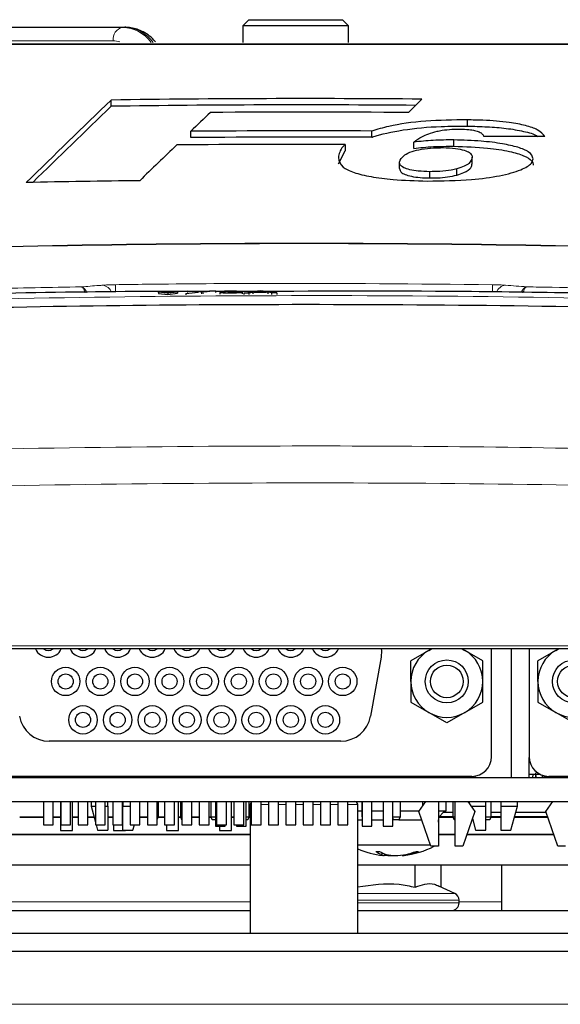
# Paper-space layout 'Blatt5' of a CAD drawing. Header units: millimetres. Extents: x 5 to 418, y 2 to 292.
# Tile 14 of 20: x 255 to 273, y 229 to 262. Entities that reach past the tile are written whole.
import ezdxf

# ---------------------------------------------------------------- set-up
doc = ezdxf.new("R2010")
doc.units = ezdxf.units.MM

psp = doc.layouts.new('Blatt5')

# ---------------------------------------------------------------- linework, layer by layer
at = {"color": 7, "linetype": 'Continuous', "lineweight": 25}
for p, q in [((262.8264, 261.5396), (262.6264, 261.3396)), ((262.8264, 261.5396), (265.9264, 261.5396)), ((266.1264, 261.3396), (265.9264, 261.5396)), ((241.7019, 261.2896), (258.6578, 261.2896)), ((258.6578, 261.2896), (258.7285, 261.2896)), ((262.6264, 261.3396), (262.6264, 260.7896)), ((266.1264, 261.3396), (262.6264, 261.3396)), ((266.1264, 260.7896), (266.1264, 261.3396)), ((258.2735, 258.6777), (258.2735, 258.8847)), ((268.1033, 258.4702), (268.544, 258.9132)), ((270.0527, 258.0206), (270.0527, 258.2277)), ((260.9077, 257.6425), (260.9077, 257.8495)), ((266.889, 257.6525), (266.889, 257.8596)), ((268.2813, 257.2856), (268.2813, 257.4927)), ((269.6064, 257.3558), (269.6064, 257.5629)), ((265.7873, 256.7732), (266.0126, 257.2095)), ((266.0126, 257.4165), (266.0126, 257.2095)), ((267.8066, 256.6254), (267.8066, 256.8325)), ((270.2104, 256.7855), (270.2104, 256.9926)), ((268.8057, 256.3076), (268.8057, 256.5147)), ((269.7041, 256.405), (269.7041, 256.6121)), ((260.4696, 252.5457), (259.8346, 252.5426)), ((259.8346, 252.5426), (260.1523, 252.5076)), ((259.8346, 252.5426), (259.8348, 252.4927)), ((259.8348, 252.4927), (260.1525, 252.4577)), ((260.1523, 252.5076), (260.4696, 252.5457)), ((260.1523, 252.5076), (260.1525, 252.4577)), ((260.1525, 252.4577), (260.4699, 252.4958)), ((260.4696, 252.5457), (260.4699, 252.4958)), ((260.7417, 252.4922), (261.1666, 252.5354)), ((260.7417, 252.4922), (260.742, 252.4423)), ((260.8003, 252.5689), (260.9957, 252.5698)), ((261.1666, 252.5354), (260.8003, 252.5689)), ((260.8003, 252.5689), (260.8006, 252.519)), ((261.4316, 252.5517), (260.9522, 252.5518)), ((260.9957, 252.5698), (261.1964, 252.5515)), ((261.2657, 252.5263), (261.2659, 252.4777)), ((261.3312, 252.5521), (261.531, 252.5724)), ((261.7292, 252.5734), (261.3633, 252.5362)), ((261.531, 252.5724), (261.7292, 252.5734)), ((261.7292, 252.5734), (261.7294, 252.5254)), ((262.1529, 252.5517), (261.7293, 252.5517)), ((261.87, 252.5182), (262.0174, 252.5199)), ((261.87, 252.5182), (261.8702, 252.4705)), ((262.032, 252.5543), (261.8845, 252.5546)), ((261.8845, 252.5546), (261.8847, 252.5184)), ((262.032, 252.5543), (262.0322, 252.5066)), ((262.1486, 252.5353), (262.1638, 252.5442)), ((262.1486, 252.5353), (262.1489, 252.4877)), ((262.244, 252.5368), (262.2441, 252.5128)), ((262.6071, 252.5243), (262.6074, 252.4766)), ((262.6563, 252.5015), (263.1125, 252.5802)), ((262.8284, 252.5023), (262.6563, 252.5015)), ((262.6563, 252.5015), (262.6565, 252.4537)), ((262.9591, 252.5265), (262.8284, 252.5023)), ((262.8284, 252.5023), (262.8286, 252.4544)), ((263.4493, 252.5289), (262.9591, 252.5265)), ((262.9591, 252.5265), (262.9593, 252.4784)), ((263.1255, 252.5573), (263.0079, 252.5356)), ((263.0079, 252.5356), (263.4005, 252.5375)), ((263.1125, 252.5802), (263.2954, 252.5811)), ((263.1255, 252.5573), (263.1256, 252.5361)), ((263.204, 252.5718), (263.2042, 252.5365)), ((263.4005, 252.5375), (263.2886, 252.557)), ((263.2954, 252.5811), (263.7524, 252.5069)), ((263.4493, 252.5289), (263.4496, 252.4799)), ((263.5803, 252.506), (263.4493, 252.5289)), ((263.7524, 252.5069), (263.5803, 252.506)), ((263.5803, 252.506), (263.5805, 252.4566)), ((263.7524, 252.5069), (263.7526, 252.457)), ((287.5958, 240.7396), (226.1569, 240.7396)), ((268.7778, 240.6913), (268.184, 240.3485)), ((268.8707, 240.7396), (268.7778, 240.6913)), ((268.7778, 240.6913), (268.8615, 240.7396)), ((269.9653, 240.6913), (269.8723, 240.7396)), ((269.8815, 240.7396), (269.9653, 240.6913)), ((270.559, 240.3485), (269.9653, 240.6913)), ((270.8465, 237.1754), (270.8465, 240.7396)), ((271.4988, 240.7396), (271.4988, 236.4896)), ((272.0965, 240.7396), (272.0965, 237.1754)), ((272.9778, 240.6913), (272.384, 240.3485)), ((273.0707, 240.7396), (272.9778, 240.6913)), ((272.9778, 240.6913), (273.0615, 240.7396)), ((267.1963, 240.4642), (266.8525, 238.5142)), ((268.184, 239.6629), (268.184, 240.3485)), ((270.559, 239.6629), (270.559, 240.3485)), ((272.384, 239.6629), (272.384, 240.3485)), ((268.184, 239.6629), (268.184, 238.9773)), ((270.559, 238.9773), (270.559, 239.6629)), ((272.384, 239.6629), (272.384, 238.9773)), ((268.184, 238.9773), (268.7778, 238.6345)), ((269.9653, 238.6345), (270.559, 238.9773)), ((272.384, 238.9773), (272.9778, 238.6345)), ((269.3715, 238.2917), (268.7778, 238.6345)), ((269.9653, 238.6345), (269.3715, 238.2917)), ((273.5715, 238.2917), (272.9778, 238.6345)), ((265.8677, 237.6879), (256.2253, 237.6879)), ((272.0971, 236.4896), (272.0971, 237.1484)), ((272.323, 236.4896), (272.3099, 236.6396)), ((248.3264, 236.4896), (290.8625, 236.4896)), ((270.1965, 236.5254), (251.8965, 236.5254)), ((255.3014, 236.5254), (255.3014, 236.4896)), ((255.5764, 236.5254), (255.5764, 236.4896)), ((255.5764, 236.4896), (255.5764, 236.5254)), ((256.0365, 236.5254), (256.0365, 236.4896)), ((256.3615, 236.4896), (256.3615, 236.5254)), ((256.5514, 236.4896), (256.5514, 236.5254)), ((256.6014, 236.5254), (256.6014, 236.4896)), ((256.609, 236.5254), (256.609, 236.4896)), ((256.934, 236.4896), (256.934, 236.5254)), ((257.0014, 236.4896), (257.0014, 236.5254)), ((257.0514, 236.5254), (257.0514, 236.4896)), ((257.1815, 236.5254), (257.1815, 236.4896)), ((257.5065, 236.4896), (257.5065, 236.5254)), ((257.754, 236.5254), (257.754, 236.4896)), ((258.079, 236.4896), (258.079, 236.5254)), ((258.3265, 236.5254), (258.3265, 236.4896)), ((258.6515, 236.4896), (258.6515, 236.5254)), ((258.899, 236.5254), (258.899, 236.4896)), ((259.224, 236.4896), (259.224, 236.5254)), ((259.4715, 236.5254), (259.4715, 236.4896)), ((259.7965, 236.4896), (259.7965, 236.5254)), ((260.044, 236.5254), (260.044, 236.4896)), ((260.369, 236.4896), (260.369, 236.5254)), ((260.6165, 236.5254), (260.6165, 236.4896)), ((260.9415, 236.4896), (260.9415, 236.5254)), ((261.189, 236.5254), (261.189, 236.4896)), ((261.514, 236.4896), (261.514, 236.5254)), ((261.7615, 236.5254), (261.7615, 236.4896)), ((262.0865, 236.4896), (262.0865, 236.5254)), ((262.334, 236.5254), (262.334, 236.4896)), ((262.659, 236.4896), (262.659, 236.5254)), ((262.9065, 236.5254), (262.9065, 236.4896)), ((263.2315, 236.4896), (263.2315, 236.5254)), ((263.479, 236.5254), (263.479, 236.4896)), ((263.804, 236.4896), (263.804, 236.5254)), ((264.0515, 236.5254), (264.0515, 236.4896)), ((264.3765, 236.4896), (264.3765, 236.5254)), ((264.624, 236.5254), (264.624, 236.4896)), ((264.949, 236.4896), (264.949, 236.5254)), ((265.1965, 236.5254), (265.1965, 236.4896)), ((265.5215, 236.4896), (265.5215, 236.5254)), ((265.769, 236.5254), (265.769, 236.4896)), ((266.094, 236.4896), (266.094, 236.5254)), ((268.0264, 236.4896), (268.027, 236.5254)), ((268.0589, 236.4896), (268.0589, 236.5254)), ((268.3439, 236.5254), (268.3439, 236.4896)), ((268.4264, 236.5254), (268.4264, 236.4896)), ((268.6965, 236.4896), (268.6965, 236.5254)), ((269.0965, 236.5254), (269.0965, 236.4896)), ((269.1014, 236.4896), (269.1014, 236.5254)), ((269.2628, 236.5254), (269.2628, 236.4896)), ((269.3439, 236.5254), (269.3439, 236.4896)), ((269.4264, 236.5254), (269.4264, 236.4896)), ((269.6465, 236.4896), (269.6465, 236.5254)), ((270.0465, 236.5254), (270.0465, 236.4896)), ((270.3143, 236.4896), (270.3143, 236.5361)), ((272.4647, 236.5896), (272.0971, 236.5896)), ((272.2176, 236.4896), (272.2264, 236.5896)), ((272.2996, 236.5884), (272.3087, 236.4896)), ((272.5389, 236.4896), (272.5389, 236.5594)), ((272.5818, 236.5466), (272.5818, 236.4986)), ((272.5818, 236.4986), (272.8965, 236.4986)), ((272.7389, 236.4986), (272.7389, 236.4896)), ((290.8562, 236.5254), (272.7465, 236.5254)), ((272.8965, 236.4896), (272.8965, 236.5254)), ((237.1514, 235.6896), (291.0035, 235.6896)), ((256.0365, 235.6896), (256.0365, 234.9254)), ((256.3615, 234.9254), (256.3615, 235.6896)), ((256.6014, 235.6896), (256.6014, 234.7396)), ((256.609, 235.6896), (256.609, 234.9254)), ((256.934, 234.9254), (256.934, 235.6896)), ((257.0014, 234.7396), (257.0014, 235.6896)), ((257.1815, 235.6896), (257.1815, 234.9254)), ((257.5065, 234.9254), (257.5065, 235.6896)), ((257.6116, 235.6896), (257.6116, 235.5396)), ((257.754, 235.6896), (257.754, 234.9254)), ((258.079, 234.9254), (258.079, 235.6896)), ((258.1616, 235.5396), (258.1616, 235.6896)), ((258.3265, 235.6896), (258.3265, 234.9254)), ((258.6515, 234.9254), (258.6515, 235.6896)), ((258.6616, 235.6896), (258.6616, 235.5396)), ((258.899, 235.6896), (258.899, 234.9254)), ((259.224, 234.9254), (259.224, 235.6896)), ((259.4715, 235.6896), (259.4715, 234.9254)), ((259.7965, 234.9254), (259.7965, 235.6896)), ((259.8264, 235.6896), (259.8264, 235.1896)), ((260.044, 235.6896), (260.044, 234.9254)), ((260.369, 234.9254), (260.369, 235.6896)), ((260.5014, 234.7396), (260.5014, 235.6896)), ((260.5764, 235.1896), (260.5764, 235.6896)), ((260.6165, 235.6896), (260.6165, 234.9254)), ((260.9415, 234.9254), (260.9415, 235.6896)), ((261.189, 235.6896), (261.189, 234.9254)), ((261.514, 234.9254), (261.514, 235.6896)), ((261.5764, 235.1896), (261.5764, 235.6896)), ((261.7291, 235.6896), (261.7291, 234.8797)), ((261.7615, 235.6896), (261.7615, 234.9254)), ((262.0865, 234.9254), (262.0865, 235.6896)), ((262.2514, 234.7396), (262.2514, 235.6896)), ((262.334, 235.6896), (262.334, 234.9254)), ((262.659, 234.9254), (262.659, 235.6896)), ((262.7416, 234.8797), (262.7416, 235.6896)), ((262.8264, 235.6896), (262.8264, 235.1896)), ((262.9065, 235.6896), (262.9065, 234.9254)), ((263.2315, 234.9254), (263.2315, 235.6896)), ((263.479, 235.6896), (263.479, 234.9254)), ((263.804, 234.9254), (263.804, 235.6896)), ((264.0515, 235.6896), (264.0515, 234.9254)), ((264.3765, 234.9254), (264.3765, 235.6896)), ((264.624, 235.6896), (264.624, 234.9254)), ((264.949, 234.9254), (264.949, 235.6896)), ((265.1965, 235.6896), (265.1965, 234.9254)), ((265.5215, 234.9254), (265.5215, 235.6896)), ((265.769, 235.6896), (265.769, 234.9254)), ((266.094, 234.9254), (266.094, 235.6896)), ((266.5764, 235.1896), (266.5764, 235.6896)), ((266.5766, 235.6896), (266.5766, 234.8797)), ((266.8966, 234.8797), (266.8966, 235.6896)), ((267.2691, 235.6896), (267.2691, 234.8797)), ((267.5891, 234.8797), (267.5891, 235.6896)), ((267.8264, 235.6896), (267.8264, 235.1896)), ((268.4465, 235.3629), (268.6799, 235.6896)), ((268.5764, 235.5447), (268.5764, 235.6896)), ((269.0965, 235.6896), (269.0965, 234.2129)), ((269.3514, 235.3896), (269.3514, 235.6896)), ((269.5764, 235.1896), (269.5764, 235.6896)), ((269.6465, 234.2129), (269.6465, 235.6896)), ((270.0631, 235.6896), (270.2965, 235.3629)), ((270.1066, 235.6896), (270.1066, 235.6288)), ((270.6566, 235.5396), (270.6566, 235.6896)), ((270.8264, 235.6896), (270.8264, 235.1896)), ((271.1566, 235.6896), (271.1566, 235.5396)), ((271.7066, 235.5396), (271.7066, 235.6896)), ((272.6465, 235.3629), (272.8799, 235.6896)), ((257.6116, 235.5396), (257.754, 235.0124)), ((257.6116, 235.5396), (257.754, 235.5396)), ((258.079, 235.5396), (258.1616, 235.5396)), ((258.1616, 235.5396), (258.1616, 234.7447)), ((258.6616, 235.5396), (258.899, 235.5396)), ((258.6616, 234.7447), (258.6616, 235.5396)), ((262.8739, 235.5896), (262.8739, 231.3396)), ((266.4289, 231.3396), (266.4289, 235.5896)), ((266.4289, 235.3896), (266.5766, 235.3896)), ((266.8966, 235.3896), (267.2691, 235.3896)), ((267.8264, 235.3896), (268.4656, 235.3896)), ((268.8465, 234.2129), (268.4465, 235.3629)), ((269.0965, 235.3896), (269.3514, 235.3896)), ((269.1153, 235.1913), (269.2628, 235.3388)), ((269.2628, 235.3896), (269.2628, 235.3388)), ((269.2628, 235.3388), (269.5764, 235.3388)), ((270.2965, 235.3629), (269.8965, 234.2129)), ((270.1702, 235.5396), (270.6566, 235.5396)), ((270.6566, 234.7447), (270.6566, 235.5396)), ((270.8264, 235.3388), (271.1566, 235.3388)), ((271.1566, 235.5396), (271.7066, 235.5396)), ((271.1566, 235.5396), (271.1566, 234.7447)), ((271.4918, 234.7447), (271.7066, 235.5396)), ((271.6523, 235.3388), (272.6549, 235.3388)), ((273.0465, 234.2129), (272.6465, 235.3629)), ((255.2514, 235.1896), (256.0365, 235.1896)), ((255.2514, 235.1774), (256.0365, 235.1774)), ((256.3615, 235.1896), (256.6014, 235.1896)), ((256.3615, 235.1774), (256.6014, 235.1774)), ((257.0014, 235.1896), (257.1815, 235.1896)), ((257.0014, 235.1774), (257.1815, 235.1774)), ((257.5065, 235.1896), (257.7061, 235.1896)), ((257.5065, 235.1774), (257.7094, 235.1774)), ((258.1616, 235.1896), (258.3265, 235.1896)), ((258.1616, 235.1774), (258.3265, 235.1774)), ((258.6515, 235.1896), (258.6616, 235.1896)), ((258.6616, 235.0896), (258.6515, 235.0896)), ((259.224, 235.1896), (259.4715, 235.1896)), ((259.224, 235.1774), (259.4715, 235.1774)), ((259.7965, 235.1896), (259.8264, 235.1896)), ((259.8264, 235.1896), (259.7965, 235.11)), ((259.8218, 235.1774), (260.044, 235.1774)), ((259.8264, 235.1896), (260.044, 235.1896)), ((260.5014, 235.1896), (260.5764, 235.1896)), ((260.5014, 235.1774), (260.5809, 235.1774)), ((260.5764, 235.1896), (260.6165, 235.1896)), ((260.6139, 235.0896), (260.5764, 235.1896)), ((260.6165, 235.0896), (260.6139, 235.0896)), ((260.9415, 235.1896), (261.189, 235.1896)), ((260.9415, 235.1774), (261.189, 235.1774)), ((261.514, 235.1896), (261.5764, 235.1896)), ((261.514, 235.1774), (261.5809, 235.1774)), ((261.5764, 235.1896), (261.7291, 235.1896)), ((261.6139, 235.0896), (261.5764, 235.1896)), ((261.7291, 235.0896), (261.6139, 235.0896)), ((262.2514, 235.1896), (262.334, 235.1896)), ((262.2514, 235.1774), (262.334, 235.1774)), ((262.7416, 235.1896), (262.8264, 235.1896)), ((262.7889, 235.0896), (262.7416, 235.0896)), ((262.8264, 235.1896), (262.7889, 235.0896)), ((262.8218, 235.1774), (262.8739, 235.1774)), ((262.8264, 235.1896), (262.8739, 235.1896)), ((266.4289, 235.0896), (266.5766, 235.0896)), ((266.5766, 235.1891), (266.5764, 235.1896)), ((266.5764, 235.1896), (266.5766, 235.1896)), ((266.8966, 235.0896), (267.2691, 235.0896)), ((267.5891, 235.1896), (267.8264, 235.1896)), ((267.6139, 235.0896), (267.5891, 235.1558)), ((267.7889, 235.0896), (267.6139, 235.0896)), ((267.8264, 235.1896), (267.7889, 235.0896)), ((267.7889, 235.0896), (268.5415, 235.0896)), ((269.1153, 235.1913), (269.0965, 235.191)), ((269.0965, 235.1774), (269.5809, 235.1774)), ((269.0965, 235.0096), (269.1014, 235.0896)), ((269.0965, 235.0896), (269.1014, 235.0896)), ((269.5764, 235.1913), (269.1153, 235.1913)), ((269.5764, 235.1896), (269.6465, 235.1896)), ((269.6139, 235.0896), (269.5764, 235.1896)), ((269.6465, 235.0896), (269.6139, 235.0896)), ((270.2165, 235.1328), (270.3213, 234.7447)), ((270.6566, 235.1896), (270.8264, 235.1896)), ((270.7889, 235.0896), (270.6566, 235.0896)), ((270.8264, 235.1896), (270.7889, 235.0896)), ((270.8218, 235.1774), (271.1566, 235.1774)), ((271.1566, 235.1913), (270.8264, 235.1913)), ((271.6087, 235.1774), (272.711, 235.1774)), ((272.7062, 235.1913), (271.6125, 235.1913)), ((256.0365, 234.9254), (256.3615, 234.9254)), ((256.6014, 234.7396), (257.0014, 234.7396)), ((256.609, 234.9254), (256.934, 234.9254)), ((257.1815, 234.9254), (257.5065, 234.9254)), ((257.754, 234.9254), (258.079, 234.9254)), ((257.7775, 234.9254), (257.8263, 234.7447)), ((257.8263, 234.7447), (258.1616, 234.7447)), ((258.3265, 234.9254), (258.6515, 234.9254)), ((258.3514, 234.9254), (258.3514, 234.7396)), ((258.3514, 234.7396), (258.7514, 234.7396)), ((258.6616, 234.7447), (258.9968, 234.7447)), ((258.7514, 234.7396), (258.7514, 234.7447)), ((258.899, 234.9254), (259.224, 234.9254)), ((258.9968, 234.7447), (259.0456, 234.9254)), ((259.4715, 234.9254), (259.7965, 234.9254)), ((260.044, 234.9254), (260.369, 234.9254)), ((260.1014, 234.9254), (260.1014, 234.7396)), ((260.1014, 234.7396), (260.5014, 234.7396)), ((260.6165, 234.9254), (260.9415, 234.9254)), ((261.189, 234.9254), (261.514, 234.9254)), ((261.7291, 234.8797), (262.0491, 234.8797)), ((261.7615, 234.9254), (262.0865, 234.9254)), ((261.8514, 234.8797), (261.8514, 234.7396)), ((261.8514, 234.7396), (262.2514, 234.7396)), ((262.0491, 234.8797), (262.0491, 234.9254)), ((262.334, 234.9254), (262.659, 234.9254)), ((262.4216, 234.9254), (262.4216, 234.8797)), ((262.4216, 234.8797), (262.7416, 234.8797)), ((262.9065, 234.9254), (263.2315, 234.9254)), ((263.479, 234.9254), (263.804, 234.9254)), ((264.0515, 234.9254), (264.3765, 234.9254)), ((264.624, 234.9254), (264.949, 234.9254)), ((265.1965, 234.9254), (265.5215, 234.9254)), ((265.769, 234.9254), (266.094, 234.9254)), ((266.5766, 234.8797), (266.8966, 234.8797)), ((267.2691, 234.8797), (267.5891, 234.8797)), ((270.3213, 234.7447), (270.6566, 234.7447)), ((271.1566, 234.7447), (271.4918, 234.7447)), ((262.8739, 234.5896), (253.3776, 234.5896)), ((262.8739, 234.6019), (253.3818, 234.6019)), ((269.6465, 234.6019), (269.0965, 234.6019)), ((269.6465, 234.5896), (269.0965, 234.5896)), ((272.9155, 234.5896), (270.0276, 234.5896)), ((272.9112, 234.6019), (270.0318, 234.6019)), ((266.4289, 234.2646), (268.8285, 234.2646)), ((269.0965, 234.2129), (268.8465, 234.2129)), ((269.8965, 234.2129), (269.6465, 234.2129)), ((273.2965, 234.2129), (273.0465, 234.2129)), ((267.2231, 234.0041), (267.2089, 233.946)), ((267.3223, 233.9628), (267.3051, 233.905)), ((267.54, 233.9167), (267.5392, 233.905)), ((267.8916, 233.9254), (267.8977, 233.905)), ((268.1268, 233.9708), (268.1313, 233.946)), ((262.8739, 233.5896), (242.4289, 233.5896)), ((286.8739, 233.5896), (266.4289, 233.5896)), ((268.3295, 232.8609), (268.3295, 233.5896)), ((269.19, 232.8642), (269.19, 233.5896)), ((271.1764, 233.5896), (271.1764, 232.3783)), ((269.6345, 232.6569), (269.1131, 232.9001)), ((269.7789, 232.3396), (269.7789, 232.4304)), ((242.4289, 232.0896), (262.8739, 232.0896)), ((266.4289, 232.0896), (285.4203, 232.0896)), ((271.1764, 232.3783), (271.1764, 232.0896)), ((222.9764, 231.3396), (291.6764, 231.3396)), ((303.6264, 230.7396), (142.1264, 230.7396))]:
    psp.add_line(p, q, dxfattribs=at)
at = {"color": 7, "linetype": 'Continuous', "lineweight": 18}
for p, q in [((258.3396, 260.8396), (241.3837, 260.8396)), ((261.3129, 252.522), (261.3131, 252.4735)), ((263.2886, 252.557), (263.2887, 252.5369)), ((226.1569, 240.8414), (287.5958, 240.8414)), ((262.8739, 235.5896), (262.9065, 235.5896)), ((263.2315, 235.5896), (263.479, 235.5896)), ((263.804, 235.5896), (264.0515, 235.5896)), ((264.3765, 235.5896), (264.624, 235.5896)), ((264.949, 235.5896), (265.1965, 235.5896)), ((265.5215, 235.5896), (265.769, 235.5896)), ((266.094, 235.5896), (266.4289, 235.5896)), ((266.4289, 232.6569), (268.5792, 232.6569)), ((268.6615, 232.4304), (266.4289, 232.4304)), ((268.5792, 232.6569), (269.6345, 232.6569)), ((269.7789, 232.4304), (268.6615, 232.4304)), ((247.2789, 232.3783), (262.8739, 232.3783)), ((266.4289, 232.3396), (268.6615, 232.3396)), ((268.6615, 232.3396), (269.7789, 232.3396)), ((269.7789, 232.3783), (271.1764, 232.3783)), ((142.1264, 228.9896), (303.6264, 228.9896))]:
    psp.add_line(p, q, dxfattribs=at)
at = {"color": 7, "linetype": 'Continuous', "lineweight": 25, "flags": 128}
for points in [[(267.2063, 240.7396), (267.2106, 240.6815), (267.1963, 240.4642)], [(267.5392, 233.905), (267.5756, 233.9076), (267.6014, 233.9099)]]:
    psp.add_lwpolyline(points, dxfattribs=at)
at = {"color": 7, "linetype": 'Continuous', "lineweight": 25}
for centre, radius in [((269.3715, 239.6629), 0.7112), ((273.5715, 239.6629), 0.7112), ((256.7715, 239.6629), 0.47), ((256.7715, 239.6629), 0.25), ((257.9165, 239.6629), 0.47), ((257.9165, 239.6629), 0.25), ((259.0615, 239.6629), 0.47), ((259.0615, 239.6629), 0.25), ((260.2065, 239.6629), 0.47), ((260.2065, 239.6629), 0.25), ((261.3515, 239.6629), 0.47), ((261.3515, 239.6629), 0.25), ((262.4965, 239.6629), 0.47), ((262.4965, 239.6629), 0.25), ((263.6415, 239.6629), 0.47), ((263.6415, 239.6629), 0.25), ((264.7865, 239.6629), 0.47), ((264.7865, 239.6629), 0.25), ((265.9315, 239.6629), 0.47), ((265.9315, 239.6629), 0.25), ((269.3715, 239.6629), 0.5391), ((273.5715, 239.6629), 0.5391), ((257.344, 238.3929), 0.47), ((257.344, 238.3929), 0.25), ((258.489, 238.3929), 0.47), ((258.489, 238.3929), 0.25), ((259.634, 238.3929), 0.47), ((259.634, 238.3929), 0.25), ((260.779, 238.3929), 0.47), ((260.779, 238.3929), 0.25), ((261.924, 238.3929), 0.47), ((261.924, 238.3929), 0.25), ((263.069, 238.3929), 0.47), ((263.069, 238.3929), 0.25), ((264.214, 238.3929), 0.47), ((264.214, 238.3929), 0.25), ((265.359, 238.3929), 0.47), ((265.359, 238.3929), 0.25)]:
    psp.add_circle(centre, radius, dxfattribs=at)
at = {"color": 7, "linetype": 'Continuous', "lineweight": 18}
for centre, radius, start, end in [((258.7373, 260.8959), 0.4017, 101.42175, 188.04947), ((258.6038, 260.0637), 1.2271, 36.26923, 87.47976), ((258.6745, 260.0637), 1.2271, 36.26923, 87.47976), ((258.3381, 260.0465), 0.7932, 73.8067, 89.89344), ((264.6514, -189.2604), 443.413, 87.978076, 92.021924), ((257.9395, 252.3857), 0.3809, 22.82149, 81.49025), ((-12.684, 248.7228), 271.1347, 0.805761, 0.857318), ((539.7602, 248.7557), 268.908, 179.142601, 179.193969), ((271.3629, 252.3865), 0.3801, 98.47488, 156.81143)]:
    psp.add_arc(centre, radius, start, end, dxfattribs=at)
at = {"color": 7, "linetype": 'Continuous', "lineweight": 25}
for centre, radius, start, end in [((264.6514, -189.2604), 448.1905, 89.502372, 90.815358), ((264.6514, -189.2604), 447.9834, 89.528562, 90.815734), ((264.6514, -189.2604), 447.7439, 89.558273, 90.396003), ((264.6514, -189.2604), 447.1256, 89.71326, 90.479723), ((264.6514, -189.2604), 446.9185, 89.713127, 90.479945), ((264.6514, -189.2604), 446.679, 89.825396, 90.540075), ((264.6514, -189.2604), 445.511, 90.698652, 91.181251), ((264.6514, -189.2604), 443.3969, 87.977857, 92.022143), ((256.199, 240.9329), 0.47, 204.27817, 270), ((256.199, 240.9329), 0.25, 230.62353, 309.37647), ((256.199, 240.9329), 0.47, 270, 335.72183), ((257.344, 240.9329), 0.47, 204.27817, 270), ((257.344, 240.9329), 0.25, 230.62353, 309.37647), ((257.344, 240.9329), 0.47, 270, 335.72183), ((258.489, 240.9329), 0.47, 204.27817, 270), ((258.489, 240.9329), 0.25, 230.62353, 309.37647), ((258.489, 240.9329), 0.47, 270, 335.72183), ((259.634, 240.9329), 0.47, 204.27817, 270), ((259.634, 240.9329), 0.25, 230.62353, 309.37647), ((259.634, 240.9329), 0.47, 270, 335.72183), ((260.779, 240.9329), 0.47, 204.27817, 270), ((260.779, 240.9329), 0.25, 230.62353, 309.37647), ((260.779, 240.9329), 0.47, 270, 335.72183), ((261.924, 240.9329), 0.47, 204.27817, 270), ((261.924, 240.9329), 0.25, 230.62353, 309.37647), ((261.924, 240.9329), 0.47, 270, 335.72183), ((263.069, 240.9329), 0.47, 204.27817, 270), ((263.069, 240.9329), 0.25, 230.62353, 309.37647), ((263.069, 240.9329), 0.47, 270, 335.72183), ((264.214, 240.9329), 0.47, 204.27817, 270), ((264.214, 240.9329), 0.25, 230.62353, 309.37647), ((264.214, 240.9329), 0.47, 270, 335.72183), ((265.359, 240.9329), 0.47, 204.27817, 270), ((265.359, 240.9329), 0.25, 230.62353, 309.37647), ((265.359, 240.9329), 0.47, 270, 335.72183), ((269.3715, 239.6629), 1.1875, 120, 180), ((269.3715, 239.6629), 1.1875, 0, 60), ((273.5715, 239.6629), 1.1875, 120, 180), ((269.3715, 239.6629), 1.1875, 180, 240), ((269.3715, 239.6629), 1.1875, 300, 0), ((273.5715, 239.6629), 1.1875, 180, 240), ((269.3715, 239.6629), 1.1875, 240, 300), ((273.5715, 239.6629), 1.1875, 240, 300), ((256.2253, 238.6879), 1, 190, 270), ((265.8677, 238.6879), 1, 270, 350), ((270.1965, 237.1754), 0.65, 270, 0), ((272.7465, 237.1754), 0.65, 180, 270), ((262.9739, 235.5896), 0.1, 132.34133, 180), ((266.3289, 235.5896), 0.1, 0, 90), ((267.6014, 236.8805), 2.9908, 246.91908, 263.33414), ((267.0843, 236.2093), 2.1663, 268.44347, 271.55653), ((267.512, 234.7353), 0.8455, 234.86822, 248.98596), ((267.8171, 235.2968), 1.4227, 241.72699, 251.70222), ((267.6014, 236.8805), 2.9908, 276.66586, 296.88446), ((267.4864, 236.3588), 2.4723, 282.5996, 290.55045), ((267.6857, 235.8212), 1.9274, 283.36658, 292.75426), ((268.3927, 234.9679), 0.9249, 267.61779, 272.38221), ((267.3455, 234.1332), 0.2317, 233.85905, 259.94532), ((267.6801, 236.7643), 2.8628, 262.59532, 267.17976), ((267.7842, 235.8345), 1.9333, 257.64069, 266.41977), ((267.5215, 236.7781), 2.8766, 272.82958, 280.0955), ((267.8118, 235.0796), 1.1778, 274.18252, 285.74085), ((269.5289, 232.4304), 0.25, 0, 65), ((269.5289, 232.3396), 0.25, 270, 0)]:
    psp.add_arc(centre, radius, start, end, dxfattribs=at)
for centre, major_axis, ratio, start_param, end_param in [((5167.9291, -189.2604), (5135.6758, 0), 0.297415, 2.8438126, 2.8456808), ((5165.6943, -189.2604), (5133.3351, 0), 0.297415, 2.8438145, 2.8455388), ((4914.2671, -189.2604), (4880.4194, 0), 0.3038865, 2.8349167, 2.8353575), ((271.8698, -189.2604), (447.0001, 0), 0.9998696, 1.569131, 1.5736483), ((5251.5648, -189.2604), (5217.3542, 0), 0.293914, 2.8460316, 2.8468367)]:
    psp.add_ellipse(centre, major_axis=major_axis, ratio=ratio, start_param=start_param, end_param=end_param, dxfattribs=at)
for points, knots in [([(259.7365, 260.8062), (259.7195, 260.8271), (259.5935, 260.9819), (259.3079, 261.171), (258.9676, 261.2809), (258.7781, 261.2878), (258.7285, 261.2896)], [0, 0, 0, 0, 0.0670203, 0.4959487, 0.8680705, 1, 1, 1, 1]), ([(249.1434, 260.7396), (251.7286, 260.7396), (256.9096, 260.7396), (264.6964, 260.7396), (272.4656, 260.7396), (277.5912, 260.7396), (280.1593, 260.7396)], [0, 0, 0, 0, 0.25082221, 0.50268195, 0.75083429, 1, 1, 1, 1]), ([(270.0527, 258.2277), (269.5856, 258.2231), (268.6472, 258.2141), (267.559, 258.0564), (267.0704, 257.9129), (266.889, 257.8596)], [0, 0, 0, 0, 0.38377682, 0.77115717, 1, 1, 1, 1]), ([(272.6143, 257.6809), (272.5513, 257.7559), (272.4416, 257.8869), (271.9972, 258.0473), (271.3748, 258.1609), (270.6953, 258.2143), (270.2243, 258.2241), (270.0527, 258.2277)], [0, 0, 0, 0, 0.242898, 0.4237478, 0.6045665, 0.8558512, 1, 1, 1, 1]), ([(266.889, 257.6525), (266.9029, 257.657), (267.1945, 257.7512), (267.8833, 257.913), (269.0223, 258.019), (269.7629, 258.0201), (270.0527, 258.0206)], [0, 0, 0, 0, 0.0185648, 0.3888439, 0.7609073, 1, 1, 1, 1]), ([(268.2813, 257.4927), (268.3655, 257.5565), (268.4935, 257.6536), (268.762, 257.7739), (268.9524, 257.8248), (269.049, 257.8505)], [0, 0, 0, 0, 0.4861531, 0.7393125, 1, 1, 1, 1]), ([(269.049, 257.8505), (269.1034, 257.8617), (269.2489, 257.8914), (269.5126, 257.9195), (269.7231, 257.9207), (269.8153, 257.9213)], [0, 0, 0, 0, 0.251222, 0.6721781, 1, 1, 1, 1]), ([(269.8153, 257.9213), (269.9133, 257.9183), (270.0843, 257.9133), (270.3006, 257.8792), (270.4647, 257.8288), (270.5567, 257.7588), (270.5821, 257.7064), (270.595, 257.6797)], [0, 0, 0, 0, 0.2181803, 0.3806491, 0.5437188, 0.7674666, 1, 1, 1, 1]), ([(270.0527, 258.0206), (270.2706, 258.0154), (270.7053, 258.005), (271.3532, 257.9535), (271.9238, 257.8552), (272.2756, 257.7543), (272.3558, 257.6891), (272.3662, 257.6807)], [0, 0, 0, 0, 0.237619, 0.473903, 0.7180087, 0.9635523, 1, 1, 1, 1]), ([(269.6064, 257.5629), (269.4917, 257.5631), (269.262, 257.5635), (268.8079, 257.5477), (268.4916, 257.5147), (268.2813, 257.4927)], [0, 0, 0, 0, 0.2505674, 0.5016458, 1, 1, 1, 1]), ([(272.2296, 256.9383), (272.2027, 257.0181), (272.1563, 257.1555), (271.741, 257.3271), (271.1968, 257.4484), (270.4706, 257.5396), (269.9093, 257.5547), (269.6064, 257.5629)], [0, 0, 0, 0, 0.2335403, 0.4017202, 0.5694332, 0.7676612, 1, 1, 1, 1]), ([(266.0126, 257.4165), (265.9872, 257.3922), (265.8391, 257.2504), (265.8108, 257.1026), (265.7873, 256.9802)], [0, 0, 0, 0, 0.1717276, 1, 1, 1, 1]), ([(267.8066, 256.8325), (267.841, 256.913), (267.8943, 257.0376), (268.1864, 257.1826), (268.5257, 257.2621), (268.8888, 257.3044), (269.1378, 257.3077), (269.2429, 257.3091)], [0, 0, 0, 0, 0.355806, 0.5506997, 0.7156312, 0.8799478, 1, 1, 1, 1]), ([(268.2813, 257.2856), (268.3853, 257.2974), (268.5936, 257.3209), (269.0333, 257.3526), (269.3775, 257.3546), (269.6064, 257.3558)], [0, 0, 0, 0, 0.250567, 0.5016468, 1, 1, 1, 1]), ([(269.2429, 257.3091), (269.3854, 257.3033), (269.65, 257.2925), (269.958, 257.2272), (270.1555, 257.1378), (270.2059, 257.0562), (270.2095, 257.0048), (270.2104, 256.9926)], [0, 0, 0, 0, 0.2466372, 0.4576364, 0.6531619, 0.9172678, 1, 1, 1, 1]), ([(269.6064, 257.3558), (269.9852, 257.344), (270.6415, 257.3235), (271.4321, 257.199), (271.9464, 257.0501), (272.1976, 256.8867), (272.2198, 256.7787), (272.2296, 256.7312)], [0, 0, 0, 0, 0.2894623, 0.5015356, 0.6800704, 0.8591323, 1, 1, 1, 1]), ([(265.7873, 256.9802), (265.807, 256.8746), (265.8392, 256.7015), (266.2698, 256.4834), (266.8541, 256.3411), (267.6869, 256.2347), (268.337, 256.2168), (268.717, 256.2063)], [0, 0, 0, 0, 0.2577792, 0.422516, 0.5870403, 0.7585544, 1, 1, 1, 1]), ([(268.8057, 256.5147), (268.6762, 256.519), (268.4393, 256.527), (268.1411, 256.5775), (267.9204, 256.6498), (267.8201, 256.74), (267.8108, 256.8032), (267.8066, 256.8325)], [0, 0, 0, 0, 0.2189956, 0.4008855, 0.5829924, 0.8075343, 1, 1, 1, 1]), ([(268.717, 256.2063), (269.2181, 256.2133), (270.0773, 256.2254), (271.1558, 256.3702), (271.8282, 256.5622), (272.1864, 256.7621), (272.2177, 256.8897), (272.2296, 256.9383)], [0, 0, 0, 0, 0.2923013, 0.501145, 0.7100044, 0.88957, 1, 1, 1, 1]), ([(270.2104, 256.9926), (270.1936, 256.9241), (270.1683, 256.821), (269.9594, 256.6934), (269.7905, 256.6396), (269.7041, 256.6121)], [0, 0, 0, 0, 0.49208251, 0.74009912, 1, 1, 1, 1]), ([(267.8066, 256.6254), (267.8171, 256.5759), (267.8334, 256.4988), (268.0201, 256.403), (268.2631, 256.3464), (268.538, 256.3141), (268.7245, 256.3096), (268.8057, 256.3076)], [0, 0, 0, 0, 0.3223428, 0.5021898, 0.6826516, 0.8619535, 1, 1, 1, 1]), ([(269.7041, 256.6121), (269.644, 256.5972), (269.4839, 256.5576), (269.1727, 256.5184), (268.9183, 256.5158), (268.8057, 256.5147)], [0, 0, 0, 0, 0.250543, 0.6680458, 1, 1, 1, 1]), ([(269.7041, 256.405), (269.7859, 256.4309), (270.0074, 256.5009), (270.1836, 256.6344), (270.2021, 256.7389), (270.2104, 256.7855)], [0, 0, 0, 0, 0.2451775, 0.6633258, 1, 1, 1, 1]), ([(268.8057, 256.3076), (268.8906, 256.3082), (269.0947, 256.3095), (269.4199, 256.3387), (269.6057, 256.3821), (269.7041, 256.405)], [0, 0, 0, 0, 0.250996, 0.6033006, 1, 1, 1, 1]), ([(260.8004, 252.5518), (260.334, 252.5524), (256.3559, 252.5575), (252.3791, 252.4357), (248.8686, 252.3281)], [0, 0, 0, 0, 0.1172367, 1, 1, 1, 1]), ([(261.1964, 252.5515), (261.2093, 252.5502), (261.2273, 252.5485), (261.2495, 252.5462), (261.2539, 252.545), (261.2561, 252.5445)], [0, 0, 0, 0, 0.5612769, 0.7817626, 1, 1, 1, 1]), ([(261.2561, 252.5445), (261.2701, 252.5459), (261.2951, 252.5484), (261.3202, 252.551), (261.3312, 252.5521)], [0, 0, 0, 0, 0.5599999, 1, 1, 1, 1]), ([(262.2278, 252.4984), (262.1777, 252.4985), (262.0775, 252.4986), (261.9612, 252.5037), (261.8897, 252.5106), (261.8765, 252.5157), (261.87, 252.5182)], [0, 0, 0, 0, 0.2799105, 0.5592491, 0.7794763, 1, 1, 1, 1]), ([(261.8845, 252.5546), (261.8958, 252.5576), (261.9184, 252.5636), (262.0051, 252.5707), (262.1125, 252.5748), (262.1847, 252.5755), (262.2208, 252.5758)], [0, 0, 0, 0, 0.2802532, 0.5595228, 0.7795924, 1, 1, 1, 1]), ([(262.0174, 252.5199), (262.025, 252.518), (262.0401, 252.5141), (262.0883, 252.5094), (262.1606, 252.5072), (262.2089, 252.5073), (262.2331, 252.5073)], [0, 0, 0, 0, 0.2808811, 0.5600727, 0.7796532, 1, 1, 1, 1]), ([(262.2254, 252.567), (262.1983, 252.5667), (262.1441, 252.5661), (262.0804, 252.5627), (262.0454, 252.5585), (262.0364, 252.5557), (262.032, 252.5543)], [0, 0, 0, 0, 0.2800014, 0.5591308, 0.7793201, 1, 1, 1, 1]), ([(262.244, 252.5368), (262.2259, 252.5366), (262.1936, 252.5363), (262.1624, 252.5356), (262.1486, 252.5353)], [0, 0, 0, 0, 0.5597721, 1, 1, 1, 1]), ([(262.1638, 252.5442), (262.1677, 252.5442), (262.1748, 252.5441), (262.1819, 252.5442), (262.185, 252.5442)], [0, 0, 0, 0, 0.5600031, 1, 1, 1, 1]), ([(262.185, 252.5442), (262.2141, 252.5445), (262.2724, 252.5451), (262.3475, 252.5479), (262.3953, 252.5523), (262.3988, 252.5554), (262.4005, 252.5569)], [0, 0, 0, 0, 0.2806803, 0.5609514, 0.7800568, 1, 1, 1, 1]), ([(262.2208, 252.5758), (262.2664, 252.5757), (262.3576, 252.5756), (262.4684, 252.5714), (262.5354, 252.5651), (262.5438, 252.5603), (262.548, 252.558)], [0, 0, 0, 0, 0.2801842, 0.5598553, 0.7799999, 1, 1, 1, 1]), ([(262.4005, 252.5569), (262.3977, 252.5586), (262.3919, 252.5619), (262.3433, 252.5653), (262.2848, 252.567), (262.2452, 252.567), (262.2254, 252.567)], [0, 0, 0, 0, 0.27946, 0.5589523, 0.7792553, 1, 1, 1, 1]), ([(262.6071, 252.5243), (262.6004, 252.5206), (262.587, 252.5132), (262.4824, 252.5048), (262.3569, 252.4997), (262.2709, 252.4988), (262.2278, 252.4984)], [0, 0, 0, 0, 0.2794007, 0.5590642, 0.7793783, 1, 1, 1, 1]), ([(262.2331, 252.5073), (262.2671, 252.5077), (262.3351, 252.5084), (262.411, 252.5129), (262.4537, 252.5183), (262.4577, 252.5218), (262.4597, 252.5236)], [0, 0, 0, 0, 0.2798831, 0.5589932, 0.779319, 1, 1, 1, 1]), ([(262.4597, 252.5236), (262.4564, 252.5257), (262.4498, 252.5299), (262.3918, 252.5344), (262.3192, 252.5368), (262.2691, 252.5368), (262.244, 252.5368)], [0, 0, 0, 0, 0.27974674, 0.55917089, 0.77944362, 1, 1, 1, 1]), ([(262.548, 252.558), (262.5454, 252.5561), (262.5402, 252.5525), (262.4903, 252.5464), (262.4287, 252.5437), (262.3912, 252.5421)], [0, 0, 0, 0, 0.2804963, 0.5610033, 1, 1, 1, 1]), ([(262.3912, 252.5421), (262.4259, 252.5415), (262.4952, 252.5403), (262.5661, 252.5355), (262.6024, 252.5299), (262.6055, 252.5261), (262.6071, 252.5243)], [0, 0, 0, 0, 0.2798072, 0.5591854, 0.7794082, 1, 1, 1, 1]), ([(280.4341, 252.3281), (280.2676, 252.3334), (279.4346, 252.3597), (275.936, 252.4595), (270.1049, 252.5825), (264.9395, 252.5617), (262.441, 252.5517)], [0, 0, 0, 0, 0.0277845, 0.138923, 0.5834903, 1, 1, 1, 1]), ([(263.204, 252.5718), (263.1931, 252.569), (263.1735, 252.564), (263.1402, 252.5594), (263.1255, 252.5573)], [0, 0, 0, 0, 0.5599146, 1, 1, 1, 1]), ([(263.2886, 252.557), (263.2728, 252.5598), (263.2445, 252.5647), (263.2164, 252.5696), (263.204, 252.5718)], [0, 0, 0, 0, 0.5600021, 1, 1, 1, 1]), ([(294.0976, 251.2523), (289.2036, 251.4998), (279.4112, 251.9951), (264.9242, 252.178), (250.2145, 252.0014), (240.4219, 251.5094), (235.3051, 251.2523)], [0, 0, 0, 0, 0.2498914, 0.5000001, 0.7387425, 1, 1, 1, 1]), ([(266.4289, 232.8684), (266.8852, 232.9379), (267.5243, 233.0353), (268.1504, 232.8997), (268.3295, 232.8609)], [0, 0, 0, 0, 0.7139162, 1, 1, 1, 1]), ([(268.3295, 232.8609), (268.5408, 232.9417), (268.8033, 233.042), (269.0604, 232.9186), (269.1105, 232.8945)], [0, 0, 0, 0, 0.8050167, 1, 1, 1, 1])]:
    psp.add_open_spline(points, degree=3, knots=knots, dxfattribs=at)
at = {"color": 7, "linetype": 'Continuous', "lineweight": 18}
for points, knots in [([(280.1759, 260.7223), (277.6105, 260.7224), (272.4795, 260.7226), (266.4446, 260.7226), (261.2524, 260.7226), (256.9004, 260.7225), (252.5676, 260.7224), (249.9825, 260.7223), (249.1268, 260.7223)], [0, 0, 0, 0, 0.2486467, 0.497289, 0.5811431, 0.7490357, 0.9169292, 1, 1, 1, 1]), ([(249.2322, 252.4991), (249.5653, 252.5105), (251.231, 252.5674), (253.916, 252.6438), (256.2682, 252.6879), (257.2873, 252.707)], [0, 0, 0, 0, 0.1241023, 0.6205161, 1, 1, 1, 1]), ([(257.2873, 252.707), (257.4835, 252.7224), (257.7196, 252.741), (257.9558, 252.7594), (257.9958, 252.7625)], [0, 0, 0, 0, 0.8306218, 1, 1, 1, 1]), ([(257.4139, 252.5096), (257.4088, 252.5297), (257.3904, 252.6025), (257.3517, 252.6642), (257.3161, 252.6966), (257.2975, 252.7046), (257.2904, 252.7064), (257.2877, 252.7069), (257.2873, 252.707)], [0, 0, 0, 0, 0.16495575, 0.59640455, 0.84823731, 0.94071792, 0.99186191, 1, 1, 1, 1]), ([(257.4668, 252.5107), (257.4595, 252.5312), (257.4338, 252.6041), (257.3788, 252.6653), (257.3283, 252.6971), (257.3019, 252.7048), (257.2918, 252.7065), (257.2878, 252.7069), (257.2873, 252.707)], [0, 0, 0, 0, 0.16758145, 0.59767405, 0.84871007, 0.9409035, 0.99188555, 1, 1, 1, 1]), ([(257.9958, 252.7625), (258.0481, 252.7659), (258.1527, 252.7728), (258.3089, 252.7778), (258.3982, 252.7793), (258.4204, 252.7796)], [0, 0, 0, 0, 0.4289712, 0.8581067, 1, 1, 1, 1]), ([(258.4204, 252.7796), (258.7537, 252.7841), (260.4202, 252.8063), (264.5743, 252.839), (268.395, 252.803), (270.8823, 252.7796)], [0, 0, 0, 0, 0.08024224, 0.40121429, 1, 1, 1, 1]), ([(270.8823, 252.7796), (270.9496, 252.7783), (271.0842, 252.7755), (271.225, 252.7684), (271.2905, 252.7637), (271.3069, 252.7625)], [0, 0, 0, 0, 0.4282329, 0.8563378, 1, 1, 1, 1]), ([(271.3069, 252.7625), (271.5421, 252.7441), (271.7783, 252.7257), (272.0145, 252.707), (272.0154, 252.707)], [0, 0, 0, 0, 0.996046, 1, 1, 1, 1]), ([(272.0154, 252.707), (272.0149, 252.7069), (272.0132, 252.7067), (272.009, 252.7061), (271.9987, 252.7042), (271.9713, 252.696), (271.9194, 252.6609), (271.8661, 252.5995), (271.8428, 252.5314), (271.8375, 252.5158)], [0, 0, 0, 0, 0.0082191, 0.0251455, 0.064063, 0.1641432, 0.4399743, 0.8722555, 1, 1, 1, 1]), ([(272.0154, 252.707), (272.0151, 252.7069), (272.0139, 252.7067), (272.0109, 252.7061), (272.0037, 252.704), (271.9844, 252.6954), (271.9478, 252.6597), (271.9103, 252.5979), (271.8937, 252.53), (271.89, 252.5148)], [0, 0, 0, 0, 0.00824571, 0.02523299, 0.06428442, 0.16470811, 0.44150592, 0.87529107, 1, 1, 1, 1]), ([(272.0154, 252.707), (272.2934, 252.7022), (273.9046, 252.6743), (276.5899, 252.6132), (278.9966, 252.5343), (280.0705, 252.4991)], [0, 0, 0, 0, 0.1035199, 0.5999338, 1, 1, 1, 1]), ([(235.7371, 251.5627), (236.4026, 251.6011), (239.7305, 251.7932), (248.3919, 252.1963), (261.7311, 252.4878), (277.6881, 252.3515), (288.2923, 251.8246), (293.5657, 251.5627)], [0, 0, 0, 0, 0.03456624, 0.17283554, 0.44954959, 0.72626364, 1, 1, 1, 1]), ([(228.8641, 246.1576), (234.2942, 246.4976), (245.1602, 247.1781), (260.2671, 247.4863), (275.9457, 247.4198), (286.1671, 246.9597), (292.1721, 246.6894)], [0, 0, 0, 0, 0.2576262, 0.5155282, 0.7153753, 1, 1, 1, 1]), ([(292.1038, 245.4702), (287.0087, 245.7062), (276.8137, 246.1785), (261.1792, 246.2842), (245.2146, 245.9577), (234.3756, 245.2792), (228.9532, 244.9397)], [0, 0, 0, 0, 0.2421216, 0.4844723, 0.7420981, 1, 1, 1, 1])]:
    psp.add_open_spline(points, degree=3, knots=knots, dxfattribs=at)

doc.saveas('drawing.dxf')
